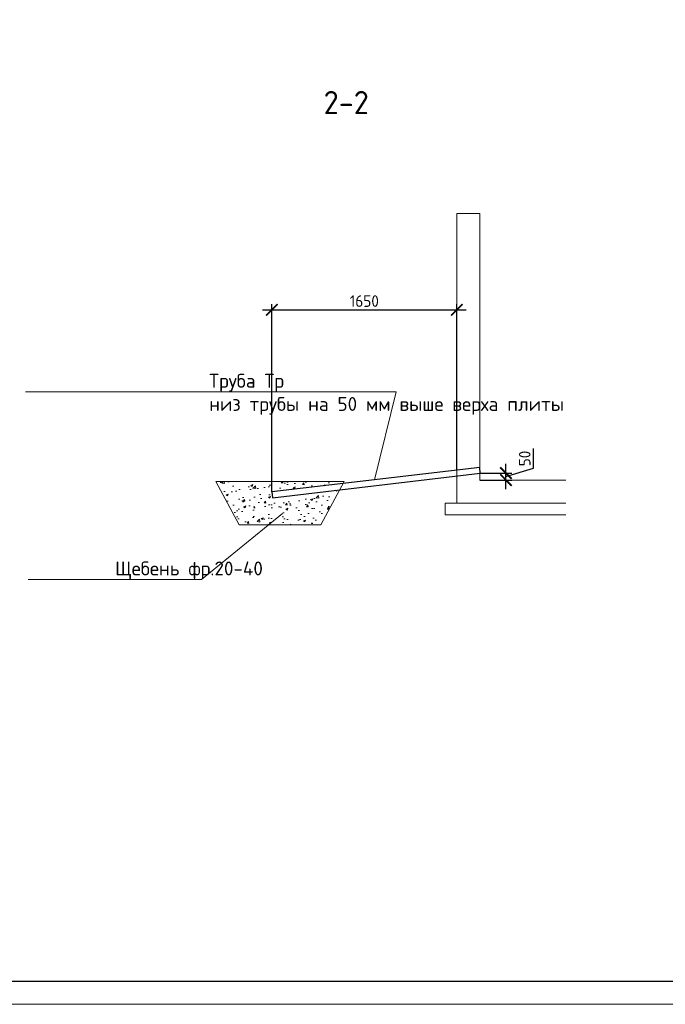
# Model space of a CAD drawing. Header units: millimetres. Extents: x 130535 to 1380046, y -52734 to 121434.
# Tile 61 of 64: x 764394 to 778330, y -7790 to 13457. Entities that reach past the tile are written whole.
import ezdxf
from ezdxf import colors
from ezdxf.entities.mleader import LeaderData, LeaderLine
from ezdxf.enums import TextEntityAlignment as Align
from ezdxf.math import Vec2, Vec3

# ---------------------------------------------------------------- set-up
doc = ezdxf.new("R2010")
doc.units = ezdxf.units.MM
doc.layers.get('DEFPOINTS').update_dxf_attribs({"color": 1, "lineweight": 0})
for name, color, linetype in [('ИЗМ', 3, 'Continuous'), ('Колонны', 7, 'Continuous'), ('ТОЛСТЫЕ_ОСНОВНЫЕ', 6, 'Continuous')]:
    doc.layers.add(name, color=color, linetype=linetype)
for name, color, linetype, lineweight in [('РАЗМЕРЫ', 1, 'Continuous', 9), ('Символы 0.20', 1, 'Continuous', 20), ('Текст 5.00', 82, 'Continuous', 50), ('Тонкая 0.20', 30, 'Continuous', 20), ('ТОНКИЕ', 7, 'Continuous', 9)]:
    doc.layers.add(name, color=color, linetype=linetype, lineweight=lineweight)
doc.styles.add('GOST-2.304_Type-B', font='GOST Common.ttf')
doc.styles.add('ГОСТ', font='isocpeur.ttf')
doc.dimstyles.new('СПДС', dxfattribs={"dimscale": 100, "dimtxt": 2.5, "dimasz": 2.5, "dimexe": 1.25, "dimexo": 0, "dimtad": 1, "dimdec": 0, "dimtxsty": 'GOST-2.304_Type-B', "dimblk": 'ARCHTICK', "dimcen": 2.5, "dimdle": 2, "dimadec": 0, "dimazin": 2, "dimtfac": 0.75, "dimtdec": 0, "dimtmove": 1, "dimatfit": 3, "dimfxl": 1, "dimtolj": 1, "dimarcsym": 1})

# ---------------------------------------------------------------- blocks, each defined once
blk = doc.blocks.new('_None')
blk = doc.blocks.new('*U5')
at = {"layer": 'ТОЛСТЫЕ_ОСНОВНЫЕ', "color": 6}
blk.add_lwpolyline([(20, 5), (589, 5), (589, 415), (20, 415)], close=True, dxfattribs=at)
at = {"layer": 'ТОНКИЕ'}
blk.add_lwpolyline([(0, 0), (594, 0), (594, 420), (0, 420)], close=True, dxfattribs=at)
blk = doc.blocks.new('_ArchTick')
at = {"color": 0, "linetype": 'ByBlock', "const_width": 0.15}
blk.add_lwpolyline([(-0.5, -0.5), (0.5, 0.5)], dxfattribs=at)
blk = doc.blocks.new('*D568')
at = {"layer": 'DEFPOINTS', "color": 0, "linetype": 'Continuous', "lineweight": 0, "transparency": 16777216}
for p in [(773829, 7197), (773829, 3739), (769836, 3267)]:
    blk.add_point(p, dxfattribs=at)
at = {"layer": 'РАЗМЕРЫ', "color": 0, "linetype": 'Continuous', "lineweight": -2, "transparency": 16777216}
for p, q in [((769836, 3267), (769836, 7322)), ((773829, 3739), (773829, 7322)), ((769636, 7197), (774029, 7197))]:
    blk.add_line(p, q, dxfattribs=at)
at = {"layer": 'РАЗМЕРЫ', "color": 0, "linetype": 'Continuous', "lineweight": -2, "transparency": 16777216, "xscale": 250, "yscale": 250, "zscale": 250, "rotation": 180}
blk.add_blockref('_ArchTick', (769836, 7197), dxfattribs=at)
at = {"layer": 'РАЗМЕРЫ', "color": 0, "linetype": 'Continuous', "lineweight": -2, "transparency": 16777216, "xscale": 250, "yscale": 250, "zscale": 250}
blk.add_blockref('_ArchTick', (773829, 7197), dxfattribs=at)
at = {"layer": 'РАЗМЕРЫ', "color": 0, "linetype": 'Continuous', "lineweight": 0, "transparency": 16777216, "insert": (771833, 7385), "char_height": 250, "attachment_point": 5, "style": 'GOST-2.304_Type-B'}
blk.add_mtext('\\A1;1650', dxfattribs=at)
blk = doc.blocks.new('*D569')
at = {"layer": 'DEFPOINTS', "color": 0, "linetype": 'Continuous', "lineweight": 0, "transparency": 16777216}
for p in [(774336, 3673), (774890, 3673), (774329, 3523)]:
    blk.add_point(p, dxfattribs=at)
at = {"layer": 'РАЗМЕРЫ', "color": 0, "linetype": 'Continuous', "lineweight": -2, "transparency": 16777216}
for p, q in [((775484, 3776), (775484, 4201)), ((774890, 3323), (774890, 3873)), ((774336, 3673), (775015, 3673)), ((774890, 3598), (775484, 3776)), ((774329, 3523), (775015, 3523))]:
    blk.add_line(p, q, dxfattribs=at)
at = {"layer": 'РАЗМЕРЫ', "color": 0, "linetype": 'Continuous', "lineweight": -2, "transparency": 16777216, "xscale": 250, "yscale": 250, "zscale": 250}
for p, rotation in [((774890, 3673), 90), ((774890, 3523), 270)]:
    blk.add_blockref('_ArchTick', p, dxfattribs=dict(at, rotation=rotation))
at = {"layer": 'РАЗМЕРЫ', "color": 0, "linetype": 'Continuous', "lineweight": 0, "transparency": 16777216, "insert": (775296, 3988), "char_height": 250, "attachment_point": 5, "rotation": 90, "style": 'GOST-2.304_Type-B'}
blk.add_mtext('\\A1;50', dxfattribs=at)

msp = doc.modelspace()

# ---------------------------------------------------------------- hatches: boundary and pattern name
at = {"layer": 'Колонны', "linetype": 'Continuous', "lineweight": 0}
h = msp.add_hatch(dxfattribs=at)
h.set_pattern_fill('AR-CONC', color=256, scale=2.5)
h.set_pattern_definition([(50, (820822.46, 522528.5), (455.46167, -39.84771), [47.625, -523.875]), (355, (820822.46, 522528.5), (-88.10855, 477.6421), [38.1, -419.10146]), (100.45144, (820860.4, 522525.2), (367.3531, 437.79438), [40.47502, -445.2256]), (46.1842, (820822.46, 522655.5), (677.6976, -105.1058), [71.4375, -785.8125]), (96.63556, (820878.94, 522646.74), (593.5103, 618.5653), [60.7126, -667.839]), (351.18415, (820822.46, 522655.5), (593.5103, 618.5653), [57.1499, -628.6493]), (21, (820885.96, 522623.75), (379.03598, -255.663), [47.625, -523.875]), (326, (820885.96, 522623.75), (154.50507, 460.4699), [38.1, -419.1]), (71.451445, (820917.55, 522602.45), (533.54105, 204.80692), [40.47502, -445.22484]), (37.5, (820822.46, 522528.5), (7.72151, 211.387597), [0, -414.02, 0, -425.45, 0, -420.6875]), (7.5, (820822.46, 522528.5), (167.04916, 250.45144), [0, -242.57, 0, -404.495, 0, -160.3375]), (327.5, (820680.86, 522528.5), (338.97649, -14.32186), [0, -158.75, 0, -495.3, 0, -657.225]), (317.5, (820617.36, 522528.5), (370.32295, 63.56623), [0, -206.375, 0, -328.93, 0, -466.725])])
h.paths.add_polyline_path([(771303.4, 3314.6), (769849.3, 3142.7), (769836, 3267), (771375.4, 3449), (771396.4, 3488.2), (768631, 3488.2), (769131, 2554.9), (770896.4, 2554.9)])

# ---------------------------------------------------------------- linework, layer by layer
at = {"layer": 'ИЗМ', "linetype": 'Continuous', "lineweight": 30}
msp.add_lwpolyline([(774322.8, 3797.3), (769836, 3267), (769849.3, 3142.7), (774336.1, 3673), (774322.8, 3797.3)], dxfattribs=at)
at = {"layer": 'ИЗМ', "linetype": 'Continuous', "lineweight": 0}
msp.add_lwpolyline([(768631, 3488.2), (771396.4, 3488.2), (770896.4, 2554.9), (769131, 2554.9)], close=True, dxfattribs=at)
at = {"layer": 'Тонкая 0.20'}
for p, q in [((774329.5, 9272.7), (773829.5, 9272.7)), ((773829.5, 9272.7), (773829.5, 3535.2)), ((774329.5, 3535.2), (774329.5, 9272.7)), ((773829.5, 6605), (773829.5, 3022.7)), ((774329.5, 3522.7), (774329.5, 6605)), ((776179.5, 3522.7), (774329.5, 3522.7)), ((773579.5, 3022.7), (776179.5, 3022.7)), ((773579.5, 3022.7), (773579.5, 2772.7)), ((773579.5, 2772.7), (776179.5, 2772.7))]:
    msp.add_line(p, q, dxfattribs=at)

# ---------------------------------------------------------------- block references
at = {"xscale": 100, "yscale": 100, "zscale": 100}
msp.add_blockref('*U5', (743311.9, -7790.1), dxfattribs=at)

# ---------------------------------------------------------------- texts
at = {"layer": 'Текст 5.00', "style": 'GOST-2.304_Type-B'}
msp.add_text('2-2', height=500, dxfattribs=at).set_placement((771442.6, 11669.4), align=Align.MIDDLE_CENTER)

# ---------------------------------------------------------------- dimensions: what is measured, and where the dimension line sits
at = {"layer": 'РАЗМЕРЫ', "color": 3, "linetype": 'Continuous', "lineweight": 0}
dim = msp.add_linear_dim(base=(773829.5, 7197.3), p1=(769836, 3267), p2=(773829.5, 3739), angle=0, text='1650', dimstyle='СПДС', override={"dimlfac": 0.2}, dxfattribs=at)
dim.commit()
dim.dimension.update_dxf_attribs({"geometry": '*D568', "text_midpoint": (771832.7, 7384.8)})
at = {"layer": 'РАЗМЕРЫ', "linetype": 'Continuous', "lineweight": 0}
dim = msp.add_linear_dim(base=(774890.1, 3673), p1=(774329.5, 3522.7), p2=(774336.1, 3673), angle=90, text='50', dimstyle='СПДС', dxfattribs=at)
dim.commit()
dim.dimension.update_dxf_attribs({"geometry": '*D569', "text_midpoint": (775296.4, 3838.5)})

# ---------------------------------------------------------------- leaders
at = {"layer": 'Символы 0.20', "ltscale": 100}
ml = msp.add_multileader_mtext('Standard', dxfattribs=at)
ml.set_content('Труба Тр\\Pниз трубы на 50 мм выше верха плиты', color=256, style='ГОСТ')
ml.set_leader_properties(color=256, linetype='ByLayer', lineweight=-1)
ml.set_arrow_properties(name='NONE')
ml.build(insert=Vec2(0, 0))
ml.multileader.update_dxf_attribs({"text_left_attachment_type": 6, "text_right_attachment_type": 6, "dogleg_length": 2.5, "arrow_head_size": 45, "scale": 100})
ctx = ml.context
ctx.base_point, ctx.scale, ctx.char_height, ctx.arrow_head_size, ctx.landing_gap_size, ctx.plane_origin = Vec3(569521.5, 12390.6), 100, 300, 45, 22.5, Vec3(579228, 9080.1)
ctx.left_attachment, ctx.right_attachment = 6, 6
notes = []
notes.append((ctx, [(0, (1, 1, 0), (569271.5, 12390.6), (1, 0), 250, [(0, [(569736.8, 10495.1)], 0, [])])]))
ctx.mtext.insert, ctx.mtext.width, ctx.mtext.flow_direction = Vec3(569544, 12780.6), 3780.751, 5
ml = msp.add_multileader_mtext('Standard', dxfattribs=at)
ml.set_content('Труба Тр\\Pниз трубы на 50 мм выше верха плиты', color=256, style='ГОСТ')
ml.set_leader_properties(color=256, linetype='ByLayer', lineweight=-1)
ml.set_arrow_properties(name='NONE')
ml.build(insert=Vec2(0, 0))
ml.multileader.update_dxf_attribs({"text_left_attachment_type": 6, "text_right_attachment_type": 6, "dogleg_length": 2.5, "arrow_head_size": 45, "scale": 100})
ctx = ml.context
ctx.base_point, ctx.scale, ctx.char_height, ctx.arrow_head_size, ctx.landing_gap_size, ctx.plane_origin = Vec3(633182.2, 12390.6), 100, 300, 45, 22.5, Vec3(642888.8, 9080.1)
ctx.left_attachment, ctx.right_attachment = 6, 6
notes.append((ctx, [(0, (1, 1, 0), (632932.2, 12390.6), (1, 0), 250, [(0, [(633397.6, 10495.1)], 0, [])])]))
ctx.mtext.insert, ctx.mtext.width, ctx.mtext.flow_direction = Vec3(633204.7, 12780.6), 3780.751, 5
ml = msp.add_multileader_mtext('Standard', dxfattribs=at)
ml.set_content('Труба Тр\\Pниз трубы на 50 мм выше верха плиты', color=256, style='ГОСТ')
ml.set_leader_properties(color=256, linetype='ByLayer', lineweight=-1)
ml.set_arrow_properties(name='NONE')
ml.build(insert=Vec2(0, 0))
ml.multileader.update_dxf_attribs({"text_left_attachment_type": 6, "text_right_attachment_type": 6, "dogleg_length": 2.5, "arrow_head_size": 45, "scale": 100})
ctx = ml.context
ctx.base_point, ctx.scale, ctx.char_height, ctx.arrow_head_size, ctx.landing_gap_size, ctx.plane_origin = Vec3(697883.9, 12390.6), 100, 300, 45, 22.5, Vec3(707590.4, 9080.1)
ctx.left_attachment, ctx.right_attachment = 6, 6
notes.append((ctx, [(0, (1, 1, 0), (697633.9, 12390.6), (1, 0), 250, [(0, [(698099.2, 10495.1)], 0, [])])]))
ctx.mtext.insert, ctx.mtext.width, ctx.mtext.flow_direction = Vec3(697906.4, 12780.6), 3780.751, 5
ml = msp.add_multileader_mtext('Standard', dxfattribs=at)
ml.set_content('Труба Тр\\Pниз трубы на 50 мм выше верха плиты', color=256, style='ГОСТ')
ml.set_leader_properties(color=256, linetype='ByLayer', lineweight=-1)
ml.set_arrow_properties(name='NONE')
ml.build(insert=Vec2(0, 0))
ml.multileader.update_dxf_attribs({"text_left_attachment_type": 6, "text_right_attachment_type": 6, "dogleg_length": 2.5, "arrow_head_size": 45, "scale": 100})
ctx = ml.context
ctx.base_point, ctx.scale, ctx.char_height, ctx.arrow_head_size, ctx.landing_gap_size, ctx.plane_origin = Vec3(501440.4, 12197.9), 100, 300, 45, 22.5, Vec3(511146.9, 8887.5)
ctx.left_attachment, ctx.right_attachment = 6, 6
notes.append((ctx, [(1, (1, 1, 0), (505500.4, 12197.9), (-1, 0), 250, [(0, [(506139.9, 10557.6)], 0, [])])]))
ctx.mtext.insert, ctx.mtext.width, ctx.mtext.flow_direction = Vec3(501462.9, 12587.9), 3780.751, 5
ml = msp.add_multileader_mtext('Standard', dxfattribs=at)
ml.set_content('Труба Тр\\Pниз трубы в уровне верха плиты', color=256, style='ГОСТ')
ml.set_leader_properties(color=256, linetype='ByLayer', lineweight=-1)
ml.set_arrow_properties(name='NONE')
ml.build(insert=Vec2(0, 0))
ml.multileader.update_dxf_attribs({"text_left_attachment_type": 6, "text_right_attachment_type": 6, "dogleg_length": 2.5, "arrow_head_size": 45, "scale": 100})
ctx = ml.context
ctx.base_point, ctx.scale, ctx.char_height, ctx.arrow_head_size, ctx.landing_gap_size, ctx.plane_origin = Vec3(439775.3, 9734), 100, 300, 45, 22.5, Vec3(433878.8, 6423.5)
ctx.left_attachment, ctx.right_attachment = 6, 6
notes.append((ctx, [(1, (1, 1, 0), (439525.3, 9734), (1, 0), 250, [(0, [(438885.9, 8093.7)], 0, [])])]))
ctx.mtext.insert, ctx.mtext.width, ctx.mtext.flow_direction = Vec3(439797.8, 10124), 6576.024, 5
ml = msp.add_multileader_mtext('Standard', dxfattribs=at)
ml.set_content('Труба Тр\\Pниз трубы в уровне верха плиты', color=256, style='ГОСТ')
ml.set_leader_properties(color=256, linetype='ByLayer', lineweight=-1)
ml.set_arrow_properties(name='NONE')
ml.build(insert=Vec2(0, 0))
ml.multileader.update_dxf_attribs({"text_left_attachment_type": 6, "text_right_attachment_type": 6, "dogleg_length": 2.5, "arrow_head_size": 45, "scale": 100})
ctx = ml.context
ctx.base_point, ctx.scale, ctx.char_height, ctx.arrow_head_size, ctx.landing_gap_size, ctx.plane_origin = Vec3(374236, 9404.1), 100, 300, 45, 22.5, Vec3(368339.5, 6093.6)
ctx.left_attachment, ctx.right_attachment = 6, 6
notes.append((ctx, [(1, (1, 1, 0), (373986, 9404.1), (1, 0), 250, [(0, [(373346.6, 7763.7)], 0, [])])]))
ctx.mtext.insert, ctx.mtext.width, ctx.mtext.flow_direction = Vec3(374258.5, 9794.1), 6442.783, 5
ml = msp.add_multileader_mtext('Standard', dxfattribs=at)
ml.set_content('Щебень фр.20-40', color=256, style='ГОСТ')
ml.set_leader_properties(color=256, linetype='ByLayer', lineweight=-1)
ml.set_arrow_properties(name='NONE')
ml.build(insert=Vec2(0, 0))
ml.multileader.update_dxf_attribs({"text_left_attachment_type": 6, "text_right_attachment_type": 6, "dogleg_length": 2.5, "arrow_head_size": 45, "scale": 100})
ctx = ml.context
ctx.base_point, ctx.scale, ctx.char_height, ctx.arrow_head_size, ctx.landing_gap_size, ctx.plane_origin = Vec3(573727.1, 8341.3), 100, 300, 45, 22.5, Vec3(567830.5, 5030.9)
ctx.left_attachment, ctx.right_attachment = 6, 6
notes.append((ctx, [(1, (1, 1, 0), (573477.1, 8341.3), (1, 0), 250, [(0, [(571726, 9767.8)], 0, [])])]))
ctx.mtext.insert, ctx.mtext.width, ctx.mtext.flow_direction = Vec3(573749.6, 8731.3), 2129.129, 5
ml = msp.add_multileader_mtext('Standard', dxfattribs=at)
ml.set_content('Щебень фр.20-40', color=256, style='ГОСТ')
ml.set_leader_properties(color=256, linetype='ByLayer', lineweight=-1)
ml.set_arrow_properties(name='NONE')
ml.build(insert=Vec2(0, 0))
ml.multileader.update_dxf_attribs({"text_left_attachment_type": 6, "text_right_attachment_type": 6, "dogleg_length": 2.5, "arrow_head_size": 45, "scale": 100})
ctx = ml.context
ctx.base_point, ctx.scale, ctx.char_height, ctx.arrow_head_size, ctx.landing_gap_size, ctx.plane_origin = Vec3(637387.8, 8341.3), 100, 300, 45, 22.5, Vec3(631491.3, 5030.9)
ctx.left_attachment, ctx.right_attachment = 6, 6
notes.append((ctx, [(1, (1, 1, 0), (637137.8, 8341.3), (1, 0), 250, [(0, [(635386.8, 9767.8)], 0, [])])]))
ctx.mtext.insert, ctx.mtext.width, ctx.mtext.flow_direction = Vec3(637410.3, 8731.3), 2129.129, 5
ml = msp.add_multileader_mtext('Standard', dxfattribs=at)
ml.set_content('Щебень фр.20-40', color=256, style='ГОСТ')
ml.set_leader_properties(color=256, linetype='ByLayer', lineweight=-1)
ml.set_arrow_properties(name='NONE')
ml.build(insert=Vec2(0, 0))
ml.multileader.update_dxf_attribs({"text_left_attachment_type": 6, "text_right_attachment_type": 6, "dogleg_length": 2.5, "arrow_head_size": 45, "scale": 100})
ctx = ml.context
ctx.base_point, ctx.scale, ctx.char_height, ctx.arrow_head_size, ctx.landing_gap_size, ctx.plane_origin = Vec3(702089.5, 8341.3), 100, 300, 45, 22.5, Vec3(696192.9, 5030.9)
ctx.left_attachment, ctx.right_attachment = 6, 6
notes.append((ctx, [(1, (1, 1, 0), (701839.5, 8341.3), (1, 0), 250, [(0, [(700088.4, 9767.8)], 0, [])])]))
ctx.mtext.insert, ctx.mtext.width, ctx.mtext.flow_direction = Vec3(702112, 8731.3), 2129.129, 5
ml = msp.add_multileader_mtext('Standard', dxfattribs=at)
ml.set_content('Труба Тр\\Pниз трубы на 50 мм выше верха плиты', color=256, style='ГОСТ')
ml.set_leader_properties(color=256, linetype='ByLayer', lineweight=-1)
ml.set_arrow_properties(name='NONE')
ml.build(insert=Vec2(0, 0))
ml.multileader.update_dxf_attribs({"text_left_attachment_type": 6, "text_right_attachment_type": 6, "dogleg_length": 2.5, "arrow_head_size": 45, "scale": 100})
ctx = ml.context
ctx.base_point, ctx.scale, ctx.char_height, ctx.arrow_head_size, ctx.landing_gap_size, ctx.plane_origin = Vec3(768461.4, 5424.9), 100, 300, 45, 22.5, Vec3(762564.9, 2114.4)
ctx.left_attachment, ctx.right_attachment = 6, 6
notes.append((ctx, [(0, (1, 1, 0), (772521.4, 5424.9), (-1, 0), 250, [(0, [(772056.1, 3529.4)], 0, [])])]))
ctx.mtext.insert, ctx.mtext.width, ctx.mtext.flow_direction = Vec3(768483.9, 5814.9), 3780.751, 5
ml = msp.add_multileader_mtext('Standard', dxfattribs=at)
ml.set_content('Щебень фр.20-40', color=256, style='ГОСТ')
ml.set_leader_properties(color=256, linetype='ByLayer', lineweight=-1)
ml.set_arrow_properties(name='NONE')
ml.build(insert=Vec2(0, 0))
ml.multileader.update_dxf_attribs({"text_left_attachment_type": 6, "text_right_attachment_type": 6, "dogleg_length": 2.5, "arrow_head_size": 45, "scale": 100})
ctx = ml.context
ctx.base_point, ctx.scale, ctx.char_height, ctx.arrow_head_size, ctx.landing_gap_size, ctx.plane_origin = Vec3(766430.8, 1375.6), 100, 300, 45, 22.5, Vec3(773962.4, -1934.8)
ctx.left_attachment, ctx.right_attachment = 6, 6
notes.append((ctx, [(1, (1, 1, 0), (768315.8, 1375.6), (-1, 0), 250, [(0, [(770066.9, 2802.1)], 0, [])])]))
ctx.mtext.insert, ctx.mtext.width, ctx.mtext.flow_direction = Vec3(766453.3, 1765.6), 2129.129, 5
for ctx, leaders in notes:
    for number, flags, end, landing, length, lines in leaders:
        leader = LeaderData()
        leader.index, (leader.has_last_leader_line, leader.has_dogleg_vector, leader.attachment_direction) = number, flags
        leader.last_leader_point, leader.dogleg_vector, leader.dogleg_length = Vec3(end), Vec3(landing), length
        for number, points, colour, breaks in lines:
            line = LeaderLine()
            line.index, line.vertices, line.color, line.breaks = number, Vec3.list(points), colors.encode_raw_color(colour), breaks
            leader.lines.append(line)
        ctx.leaders.append(leader)

doc.saveas('drawing.dxf')
